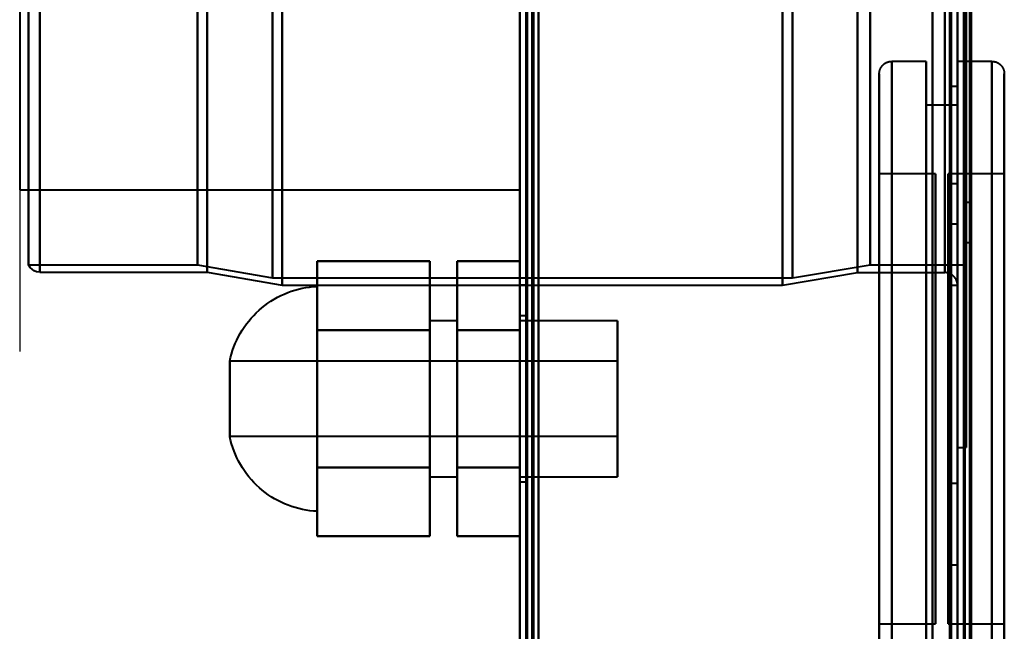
# Model space of a CAD drawing. Header units: millimetres. Extents: x -1087 to 1688, y -120 to 1046.
# Tile 23 of 78: x -625 to -546, y 577 to 626. Entities that reach past the tile are written whole.
import ezdxf

# ---------------------------------------------------------------- set-up
doc = ezdxf.new("R2010")
doc.units = ezdxf.units.MM
doc.layers.add('A-GENM', color=13, linetype='Continuous', lineweight=40)
doc.layers.add('G-IMPT', color=8, linetype='Continuous', lineweight=40)

# ---------------------------------------------------------------- blocks, each defined once
blk = doc.blocks.new('Maintenance r21 - Maintenance r21-755170-Arrière')
at = {"layer": 'A-GENM'}
for p, q in [((-585, 0), (-585, 973.372)), ((-585, 973.372), (-585, 0))]:
    blk.add_line(p, q, dxfattribs=at)
blk = doc.blocks.new('Souche connecteur circulaire R23 - Souche connecteur circulaire R23-755164-Arrière')
at = {"layer": 'A-GENM'}
for p, q in [((-625, 770), (-625, 612.5)), ((-585, 612.5), (-585, 770)), ((-625, 612.5), (-585, 612.5))]:
    blk.add_line(p, q, dxfattribs=at)
blk = doc.blocks.new('NEXA 1000 CALQUES_dwg-755156-Arrière')
at = {"layer": 'G-IMPT'}
for p, q in [((-584.5, 972.272), (-584.5, 129.472)), ((-585, 937.772), (-585, 128.972)), ((-550, 937.772), (-550, 128.972)), ((-550, 129.472), (-550, 937.272)), ((-550, 604.868), (-550, 934.872)), ((-549.3, 934.872), (-549.3, 604.868)), ((-549.3, 604.868), (-549.3, 934.872)), ((-604, 616.883), (-604, 921.872)), ((-604, 921.872), (-604, 616.883)), ((-585, 921.872), (-585, 616.883)), ((-585, 921.872), (-585, 604.872)), ((-585, 604.872), (-585, 921.872)), ((-585, 604.872), (-585, 921.872)), ((-584.5, 616.883), (-584.5, 921.872)), ((-584.5, 604.872), (-584.5, 921.872)), ((-584.5, 921.872), (-584.5, 604.872)), ((-584.5, 921.872), (-584.5, 604.872)), ((-564, 921.872), (-564, 616.883)), ((-564, 616.883), (-564, 921.872)), ((-549.3, 921.877), (-549.3, 591.872)), ((-549.3, 591.872), (-549.3, 921.877)), ((-623.387, 617.839), (-623.387, 920.838)), ((-623.387, 920.838), (-623.387, 617.839)), ((-610, 617.839), (-610, 920.838)), ((-610, 920.838), (-610, 617.839)), ((-604.773, 617.429), (-604.773, 921.281)), ((-604.773, 921.281), (-604.773, 617.429)), ((-563.198, 617.429), (-563.198, 921.281)), ((-563.198, 921.281), (-563.198, 617.429)), ((-558, 920.872), (-558, 617.807)), ((-558, 617.807), (-558, 920.872)), ((-551, 920.872), (-551, 617.807)), ((-624.3, 618.386), (-624.3, 920.246)), ((-624.3, 920.246), (-624.3, 618.386)), ((-610.773, 618.386), (-610.773, 920.246)), ((-610.773, 920.246), (-610.773, 618.386)), ((-556.99, 920.246), (-556.99, 618.386)), ((-556.99, 618.386), (-556.99, 920.246)), ((-604, 604.872), (-604, 909.862)), ((-604, 909.862), (-604, 604.872)), ((-564, 909.862), (-564, 604.872)), ((-564, 604.872), (-564, 909.862)), ((-623.387, 605.907), (-623.387, 908.906)), ((-623.387, 908.906), (-623.387, 605.907)), ((-610, 605.907), (-610, 908.906)), ((-610, 908.906), (-610, 605.907)), ((-604.773, 605.464), (-604.773, 909.315)), ((-604.773, 909.315), (-604.773, 605.464)), ((-563.198, 605.464), (-563.198, 909.315)), ((-563.198, 909.315), (-563.198, 605.464)), ((-558, 908.938), (-558, 605.872)), ((-558, 605.872), (-558, 908.938)), ((-551, 908.938), (-551, 605.872)), ((-624.3, 606.498), (-624.3, 908.359)), ((-624.3, 908.359), (-624.3, 606.498)), ((-610.773, 606.498), (-610.773, 908.359)), ((-610.773, 908.359), (-610.773, 606.498)), ((-549.3, 606.498), (-549.3, 908.359)), ((-551, 605.872), (-551, 823.514)), ((-549.3, 823.275), (-549.3, 606.498)), ((-549.3, 618.386), (-549.3, 823.275)), ((-550.5, 604.872), (-550.5, 763.372)), ((-550.5, 763.372), (-550.5, 604.872)), ((-550, 591.872), (-550, 763.372)), ((-550, 604.872), (-550, 763.372)), ((-550, 763.372), (-550, 604.872)), ((-550, 763.372), (-550, 591.872)), ((-556.99, 703.47), (-556.99, 606.498)), ((-556.99, 606.498), (-556.99, 703.47)), ((-552.5, 622.772), (-555.25, 622.772)), ((-555.25, 595.772), (-555.25, 622.772)), ((-555.25, 622.772), (-555.25, 595.772)), ((-555.25, 622.772), (-555.25, 568.772)), ((-552.5, 595.772), (-552.5, 622.772)), ((-552.5, 622.772), (-552.5, 595.772)), ((-547.25, 622.772), (-550, 622.772)), ((-550, 595.772), (-550, 622.772)), ((-550, 622.772), (-550, 568.772)), ((-550, 622.772), (-550, 568.772)), ((-547.25, 622.772), (-547.25, 595.772)), ((-547.25, 622.772), (-547.25, 595.772)), ((-547.25, 568.772), (-547.25, 622.772)), ((-547.25, 568.772), (-547.25, 622.772)), ((-556.25, 595.772), (-556.25, 621.772)), ((-556.25, 569.772), (-556.25, 621.772)), ((-556.25, 621.772), (-556.25, 595.772)), ((-546.25, 621.772), (-546.25, 595.772)), ((-546.25, 621.772), (-546.25, 569.772)), ((-546.25, 595.772), (-546.25, 621.772)), ((-550, 620.772), (-550.5, 620.772)), ((-550.5, 595.772), (-550.5, 620.772)), ((-550.5, 620.772), (-550.5, 595.772)), ((-550, 595.772), (-550, 620.772)), ((-550, 620.772), (-550, 595.772)), ((-550, 619.272), (-552.5, 619.272)), ((-552.5, 595.772), (-552.5, 619.272)), ((-552.5, 619.272), (-552.5, 595.772)), ((-550, 595.772), (-550, 619.272)), ((-550, 619.272), (-550, 595.772)), ((-624.3, 606.498), (-624.3, 618.386)), ((-624.3, 618.386), (-624.3, 606.498)), ((-610.773, 606.498), (-610.773, 618.386)), ((-610.773, 618.386), (-610.773, 606.498)), ((-556.99, 618.386), (-556.99, 606.498)), ((-556.99, 606.498), (-556.99, 618.386)), ((-549.3, 606.498), (-549.3, 618.386)), ((-623.387, 605.907), (-623.387, 617.839)), ((-623.387, 617.839), (-623.387, 605.907)), ((-610, 605.907), (-610, 617.839)), ((-610, 617.839), (-610, 605.907)), ((-604.773, 605.464), (-604.773, 617.429)), ((-604.773, 617.429), (-604.773, 605.464)), ((-563.198, 605.464), (-563.198, 617.429)), ((-563.198, 617.429), (-563.198, 605.464)), ((-558, 617.807), (-558, 605.872)), ((-558, 605.872), (-558, 617.807)), ((-551, 617.807), (-551, 605.872)), ((-604, 604.872), (-604, 616.883)), ((-604, 616.883), (-604, 604.872)), ((-585, 616.883), (-585, 604.872)), ((-584.5, 604.872), (-584.5, 616.883)), ((-564, 616.883), (-564, 604.872)), ((-564, 604.872), (-564, 616.883)), ((-551.75, 613.772), (-556.25, 613.772)), ((-556.25, 577.772), (-556.25, 613.772)), ((-556.25, 577.772), (-556.25, 613.772)), ((-556.25, 613.772), (-556.25, 595.772)), ((-551.75, 595.772), (-551.75, 613.772)), ((-551.75, 613.772), (-551.75, 577.772)), ((-551.75, 613.772), (-551.75, 577.772)), ((-546.25, 613.772), (-550.75, 613.772)), ((-550.75, 613.772), (-550.75, 595.772)), ((-550.75, 595.772), (-550.75, 613.772)), ((-546.25, 613.772), (-546.25, 595.772)), ((-546.25, 595.772), (-546.25, 613.772)), ((-550, 612.972), (-550.5, 612.972)), ((-550.5, 611.372), (-550.5, 612.972)), ((-550.5, 612.972), (-550.5, 611.372)), ((-550, 611.372), (-550, 612.972)), ((-550, 611.372), (-550, 612.972)), ((-550, 612.972), (-550, 609.772)), ((-550, 612.972), (-550, 609.772)), ((-550.5, 609.772), (-550.5, 611.372)), ((-550.5, 611.372), (-550.5, 609.772)), ((-550, 609.772), (-550, 611.372)), ((-549, 611.472), (-549.5, 611.472)), ((-549.5, 609.872), (-549.5, 611.472)), ((-549.5, 611.472), (-549.5, 609.872)), ((-549, 611.472), (-549, 609.872)), ((-549, 609.872), (-549, 611.472)), ((-550.5, 609.772), (-550, 609.772)), ((-549.5, 608.272), (-549.5, 609.872)), ((-549.5, 609.872), (-549.5, 608.272)), ((-549, 609.872), (-549, 608.272)), ((-549, 608.272), (-549, 609.872)), ((-549.5, 608.272), (-549, 608.272)), ((-624.3, 606.498), (-610.773, 606.498)), ((-610.773, 606.498), (-604.773, 605.464)), ((-563.198, 605.464), (-556.99, 606.498)), ((-556.99, 606.498), (-549.3, 606.498)), ((-623.387, 605.907), (-610, 605.907)), ((-610, 605.907), (-604, 604.872)), ((-564, 604.872), (-558, 605.872)), ((-558, 605.872), (-551, 605.872)), ((-604.773, 605.464), (-563.198, 605.464)), ((-604, 604.872), (-585, 604.872)), ((-585, 604.872), (-584.5, 604.872)), ((-584.5, 604.872), (-564, 604.872)), ((-550.5, 604.872), (-550, 604.872)), ((-549.3, 604.868), (-549.3, 591.872)), ((-601.2, 595.772), (-601.2, 604.772)), ((-601.2, 604.772), (-601.2, 586.772)), ((-601.2, 604.772), (-601.2, 595.772)), ((-590, 602.022), (-592.2, 602.022)), ((-592.2, 595.772), (-592.2, 602.022)), ((-592.2, 602.022), (-592.2, 595.772)), ((-590, 595.772), (-590, 602.022)), ((-590, 602.022), (-590, 595.772)), ((-584.5, 602.422), (-585, 602.422)), ((-585, 595.772), (-585, 602.422)), ((-585, 602.422), (-585, 595.772)), ((-577.2, 602.022), (-585, 602.022)), ((-585, 595.772), (-585, 602.022)), ((-585, 602.022), (-585, 589.522)), ((-585, 602.022), (-585, 589.522)), ((-584.5, 602.422), (-584.5, 595.772)), ((-584.5, 595.772), (-584.5, 602.422)), ((-577.2, 589.522), (-577.2, 602.022)), ((-577.2, 589.522), (-577.2, 602.022)), ((-577.2, 602.022), (-577.2, 595.772)), ((-577.2, 598.772), (-608.2, 598.772)), ((-608.2, 592.772), (-608.2, 598.772)), ((-608.2, 595.772), (-608.2, 598.772)), ((-608.2, 598.772), (-608.2, 595.772)), ((-577.2, 595.772), (-577.2, 598.772)), ((-577.2, 598.772), (-577.2, 595.772)), ((-608.2, 592.772), (-608.2, 595.772)), ((-608.2, 595.772), (-608.2, 592.772)), ((-601.2, 586.772), (-601.2, 595.772)), ((-601.2, 595.772), (-601.2, 586.772)), ((-592.2, 589.522), (-592.2, 595.772)), ((-592.2, 595.772), (-592.2, 589.522)), ((-590, 589.522), (-590, 595.772)), ((-590, 595.772), (-590, 589.522)), ((-585, 589.522), (-585, 595.772)), ((-585, 589.522), (-585, 595.772)), ((-585, 589.122), (-585, 595.772)), ((-585, 595.772), (-585, 589.122)), ((-584.5, 595.772), (-584.5, 589.122)), ((-584.5, 589.122), (-584.5, 595.772)), ((-577.2, 592.772), (-577.2, 595.772)), ((-577.2, 595.772), (-577.2, 592.772)), ((-577.2, 595.772), (-577.2, 589.522)), ((-577.2, 595.772), (-577.2, 589.522)), ((-556.25, 569.772), (-556.25, 595.772)), ((-556.25, 595.772), (-556.25, 569.772)), ((-556.25, 595.772), (-556.25, 577.772)), ((-556.25, 595.772), (-556.25, 577.772)), ((-555.25, 568.772), (-555.25, 595.772)), ((-555.25, 595.772), (-555.25, 568.772)), ((-552.5, 572.272), (-552.5, 595.772)), ((-552.5, 568.772), (-552.5, 595.772)), ((-552.5, 595.772), (-552.5, 572.272)), ((-552.5, 595.772), (-552.5, 568.772)), ((-551.75, 577.772), (-551.75, 595.772)), ((-551.75, 577.772), (-551.75, 595.772)), ((-550.75, 595.772), (-550.75, 577.772)), ((-550.75, 577.772), (-550.75, 595.772)), ((-550.5, 570.772), (-550.5, 595.772)), ((-550.5, 595.772), (-550.5, 570.772)), ((-550, 568.772), (-550, 595.772)), ((-550, 568.772), (-550, 595.772)), ((-550, 570.772), (-550, 595.772)), ((-550, 595.772), (-550, 570.772)), ((-550, 572.272), (-550, 595.772)), ((-550, 595.772), (-550, 572.272)), ((-547.25, 595.772), (-547.25, 568.772)), ((-546.25, 595.772), (-546.25, 569.772)), ((-546.25, 569.772), (-546.25, 595.772)), ((-546.25, 595.772), (-546.25, 577.772)), ((-546.25, 577.772), (-546.25, 595.772)), ((-608.2, 592.772), (-577.2, 592.772)), ((-550, 591.872), (-549.3, 591.872)), ((-592.2, 589.522), (-590, 589.522)), ((-585, 589.522), (-577.2, 589.522)), ((-585, 589.122), (-584.5, 589.122)), ((-550, 589.001), (-550.5, 589.001)), ((-550.5, 585.751), (-550.5, 589.001)), ((-550.5, 589.001), (-550.5, 585.751)), ((-550, 585.751), (-550, 589.001)), ((-550, 589.001), (-550, 585.751)), ((-550.5, 582.501), (-550.5, 585.751)), ((-550.5, 585.751), (-550.5, 582.501)), ((-550, 582.501), (-550, 585.751)), ((-550, 585.751), (-550, 582.501)), ((-550.5, 582.501), (-550, 582.501)), ((-556.25, 577.772), (-551.75, 577.772)), ((-550.75, 577.772), (-546.25, 577.772))]:
    blk.add_line(p, q, dxfattribs=at)
at = {"layer": 'G-IMPT', "flags": 128}
for points in [[(-585, 128.972), (-585, 339.922), (-585, 550.872), (-585, 761.822), (-585, 972.772)], [(-585, 972.772), (-585, 761.822), (-585, 550.872), (-585, 339.922), (-585, 128.972)], [(-584.5, 128.972), (-584.5, 339.922), (-584.5, 550.872), (-584.5, 761.822), (-584.5, 972.772)], [(-584.4, 972.772), (-584.4, 761.822), (-584.4, 550.872), (-584.4, 339.922), (-584.4, 128.972)], [(-584.4, 972.772), (-584.4, 761.822), (-584.4, 550.872), (-584.4, 339.922), (-584.4, 128.972)], [(-584.4, 128.972), (-584.4, 339.922), (-584.4, 550.872), (-584.4, 761.822), (-584.4, 972.772)], [(-584.5, 972.272), (-584.5, 761.572), (-584.5, 550.872), (-584.5, 340.172), (-584.5, 129.472)], [(-584.5, 129.472), (-584.5, 340.172), (-584.5, 550.872), (-584.5, 761.572), (-584.5, 972.272)], [(-584.5, 129.472), (-584.5, 340.172), (-584.5, 550.872), (-584.5, 761.572), (-584.5, 972.272)], [(-584.5, 972.272), (-584.5, 761.572), (-584.5, 550.872), (-584.5, 340.172), (-584.5, 129.472)], [(-584.5, 972.272), (-584.5, 761.572), (-584.5, 550.872), (-584.5, 340.172), (-584.5, 129.472)], [(-584.5, 129.472), (-584.5, 340.172), (-584.5, 550.872), (-584.5, 761.572), (-584.5, 972.272)], [(-584, 972.272), (-584, 761.572), (-584, 550.872), (-584, 340.172), (-584, 129.472)], [(-584, 129.472), (-584, 340.172), (-584, 550.872), (-584, 761.572), (-584, 972.272)], [(-584, 972.272), (-584, 761.572), (-584, 550.872), (-584, 340.172), (-584, 129.472)], [(-583.9, 129.472), (-583.9, 340.172), (-583.9, 550.872), (-583.9, 761.572), (-583.9, 972.272)], [(-583.9, 129.472), (-583.9, 340.172), (-583.9, 550.872), (-583.9, 761.572), (-583.9, 972.272)], [(-583.9, 972.272), (-583.9, 761.572), (-583.9, 550.872), (-583.9, 340.172), (-583.9, 129.472)], [(-585, 937.772), (-585, 735.572), (-585, 533.372), (-585, 331.172), (-585, 128.972)], [(-585, 128.972), (-585, 331.172), (-585, 533.372), (-585, 735.572), (-585, 937.772)], [(-584.5, 937.772), (-584.5, 735.572), (-584.5, 533.372), (-584.5, 331.172), (-584.5, 128.972)], [(-584.4, 128.972), (-584.4, 331.172), (-584.4, 533.372), (-584.4, 735.572), (-584.4, 937.772)], [(-584.4, 128.972), (-584.4, 331.172), (-584.4, 533.372), (-584.4, 735.572), (-584.4, 937.772)], [(-584.4, 937.772), (-584.4, 735.572), (-584.4, 533.372), (-584.4, 331.172), (-584.4, 128.972)], [(-583.5, 937.272), (-583.5, 735.322), (-583.5, 533.372), (-583.5, 331.422), (-583.5, 129.472)], [(-583.5, 129.472), (-583.5, 331.422), (-583.5, 533.372), (-583.5, 735.322), (-583.5, 937.272)], [(-583.5, 129.472), (-583.5, 331.422), (-583.5, 533.372), (-583.5, 735.322), (-583.5, 937.272)], [(-583.5, 937.272), (-583.5, 735.322), (-583.5, 533.372), (-583.5, 331.422), (-583.5, 129.472)], [(-552, 937.772), (-552, 735.572), (-552, 533.372), (-552, 331.172), (-552, 128.972)], [(-552, 128.972), (-552, 331.172), (-552, 533.372), (-552, 735.572), (-552, 937.772)], [(-552, 937.772), (-552, 735.572), (-552, 533.372), (-552, 331.172), (-552, 128.972)], [(-552, 128.972), (-552, 331.172), (-552, 533.372), (-552, 735.572), (-552, 937.772)], [(-552, 937.272), (-552, 735.322), (-552, 533.372), (-552, 331.422), (-552, 129.472)], [(-552, 129.472), (-552, 331.422), (-552, 533.372), (-552, 735.322), (-552, 937.272)], [(-552, 937.272), (-552, 735.322), (-552, 533.372), (-552, 331.422), (-552, 129.472)], [(-552, 129.472), (-552, 331.422), (-552, 533.372), (-552, 735.322), (-552, 937.272)], [(-550.6, 129.472), (-550.6, 331.422), (-550.6, 533.372), (-550.6, 735.322), (-550.6, 937.272)], [(-550.6, 937.272), (-550.6, 735.322), (-550.6, 533.372), (-550.6, 331.422), (-550.6, 129.472)], [(-550.6, 129.472), (-550.6, 331.422), (-550.6, 533.372), (-550.6, 735.322), (-550.6, 937.272)], [(-550.6, 129.472), (-550.6, 331.422), (-550.6, 533.372), (-550.6, 735.322), (-550.6, 937.272)], [(-550.6, 937.272), (-550.6, 735.322), (-550.6, 533.372), (-550.6, 331.422), (-550.6, 129.472)], [(-550.6, 937.272), (-550.6, 735.322), (-550.6, 533.372), (-550.6, 331.422), (-550.6, 129.472)], [(-550.5, 129.472), (-550.5, 331.422), (-550.5, 533.372), (-550.5, 735.322), (-550.5, 937.272)], [(-550.5, 937.272), (-550.5, 735.322), (-550.5, 533.372), (-550.5, 331.422), (-550.5, 129.472)], [(-550, 937.772), (-550, 735.572), (-550, 533.372), (-550, 331.172), (-550, 128.972)], [(-550, 128.972), (-550, 331.172), (-550, 533.372), (-550, 735.572), (-550, 937.772)], [(-550, 129.472), (-550, 331.422), (-550, 533.372), (-550, 735.322), (-550, 937.272)], [(-550, 937.272), (-550, 735.322), (-550, 533.372), (-550, 331.422), (-550, 129.472)], [(-550, 937.272), (-550, 743.297), (-550, 549.322), (-550, 355.347), (-550, 161.372)], [(-550, 129.472), (-550, 331.422), (-550, 533.372), (-550, 735.322), (-550, 937.272)], [(-550, 161.372), (-550, 355.347), (-550, 549.322), (-550, 743.297), (-550, 937.272)], [(-550, 937.272), (-550, 735.322), (-550, 533.372), (-550, 331.422), (-550, 129.472)], [(-549.5, 937.772), (-549.5, 735.572), (-549.5, 533.372), (-549.5, 331.172), (-549.5, 128.972)], [(-549.5, 937.272), (-549.5, 735.322), (-549.5, 533.372), (-549.5, 331.422), (-549.5, 129.472)], [(-549.5, 129.472), (-549.5, 331.422), (-549.5, 533.372), (-549.5, 735.322), (-549.5, 937.272)], [(-549.5, 937.272), (-549.5, 735.322), (-549.5, 533.372), (-549.5, 331.422), (-549.5, 129.472)], [(-549.5, 129.472), (-549.5, 331.422), (-549.5, 533.372), (-549.5, 735.322), (-549.5, 937.272)], [(-549.5, 129.472), (-549.5, 331.422), (-549.5, 533.372), (-549.5, 735.322), (-549.5, 937.272)], [(-549.5, 937.272), (-549.5, 735.322), (-549.5, 533.372), (-549.5, 331.422), (-549.5, 129.472)], [(-549.4, 937.772), (-549.4, 735.572), (-549.4, 533.372), (-549.4, 331.172), (-549.4, 128.972)], [(-549.4, 128.972), (-549.4, 331.172), (-549.4, 533.372), (-549.4, 735.572), (-549.4, 937.772)], [(-549.4, 128.972), (-549.4, 331.172), (-549.4, 533.372), (-549.4, 735.572), (-549.4, 937.772)], [(-549, 129.372), (-549, 331.372), (-549, 533.372), (-549, 735.372), (-549, 937.372)], [(-549, 937.372), (-549, 735.372), (-549, 533.372), (-549, 331.372), (-549, 129.372)], [(-549, 129.472), (-549, 331.422), (-549, 533.372), (-549, 735.322), (-549, 937.272)], [(-549, 937.272), (-549, 735.322), (-549, 533.372), (-549, 331.422), (-549, 129.472)], [(-548.9, 937.272), (-548.9, 743.297), (-548.9, 549.322), (-548.9, 355.347), (-548.9, 161.372)], [(-548.9, 161.372), (-548.9, 355.347), (-548.9, 549.322), (-548.9, 743.297), (-548.9, 937.272)], [(-585, 291.172), (-585, 421.022), (-585, 550.872), (-585, 680.722), (-585, 810.572)], [(-585, 810.572), (-585, 680.722), (-585, 550.872), (-585, 421.022), (-585, 291.172)], [(-585, 810.572), (-585, 680.722), (-585, 550.872), (-585, 421.022), (-585, 291.172)], [(-585, 291.172), (-585, 421.022), (-585, 550.872), (-585, 680.722), (-585, 810.572)], [(-584.5, 291.172), (-584.5, 421.022), (-584.5, 550.872), (-584.5, 680.722), (-584.5, 810.572)], [(-584.4, 810.572), (-584.4, 680.722), (-584.4, 550.872), (-584.4, 421.022), (-584.4, 291.172)], [(-584.4, 810.572), (-584.4, 680.722), (-584.4, 550.872), (-584.4, 421.022), (-584.4, 291.172)], [(-584.4, 291.172), (-584.4, 421.022), (-584.4, 550.872), (-584.4, 680.722), (-584.4, 810.572)], [(-583.5, 810.572), (-583.5, 680.722), (-583.5, 550.872), (-583.5, 421.022), (-583.5, 291.172)], [(-583.5, 291.172), (-583.5, 421.022), (-583.5, 550.872), (-583.5, 680.722), (-583.5, 810.572)], [(-583.5, 810.572), (-583.5, 680.722), (-583.5, 550.872), (-583.5, 421.022), (-583.5, 291.172)], [(-583.5, 291.172), (-583.5, 421.022), (-583.5, 550.872), (-583.5, 680.722), (-583.5, 810.572)], [(-556.25, 621.772), (-556.249, 621.812), (-556.247, 621.852), (-556.243, 621.892), (-556.237, 621.932), (-556.23, 621.971), (-556.221, 622.01), (-556.211, 622.049), (-556.199, 622.087), (-556.186, 622.125), (-556.171, 622.162), (-556.155, 622.198), (-556.137, 622.234), (-556.118, 622.269), (-556.097, 622.303), (-556.075, 622.337), (-556.052, 622.369), (-556.028, 622.401), (-556.002, 622.432), (-555.975, 622.461), (-555.947, 622.49), (-555.917, 622.517), (-555.887, 622.543), (-555.856, 622.568), (-555.824, 622.591), (-555.79, 622.614), (-555.756, 622.635), (-555.721, 622.654), (-555.686, 622.672), (-555.649, 622.689), (-555.612, 622.704), (-555.575, 622.718), (-555.537, 622.73), (-555.498, 622.741), (-555.459, 622.75), (-555.42, 622.758), (-555.38, 622.764), (-555.341, 622.768), (-555.301, 622.771), (-555.261, 622.772), (-555.25, 622.772)], [(-547.25, 622.772), (-547.21, 622.772), (-547.17, 622.769), (-547.13, 622.765), (-547.091, 622.76), (-547.051, 622.752), (-547.012, 622.744), (-546.974, 622.733), (-546.935, 622.722), (-546.898, 622.708), (-546.861, 622.693), (-546.824, 622.677), (-546.788, 622.659), (-546.753, 622.64), (-546.719, 622.62), (-546.685, 622.598), (-546.653, 622.574), (-546.621, 622.55), (-546.591, 622.524), (-546.561, 622.497), (-546.533, 622.469), (-546.505, 622.44), (-546.479, 622.409), (-546.454, 622.378), (-546.431, 622.346), (-546.409, 622.313), (-546.388, 622.279), (-546.368, 622.244), (-546.35, 622.208), (-546.333, 622.172), (-546.318, 622.135), (-546.304, 622.097), (-546.292, 622.059), (-546.281, 622.02), (-546.272, 621.982), (-546.265, 621.942), (-546.259, 621.903), (-546.254, 621.863), (-546.251, 621.823), (-546.25, 621.783), (-546.25, 621.772)], [(-556.25, 576.927), (-556.25, 577.658), (-556.25, 578.418), (-556.25, 579.206), (-556.25, 580.021), (-556.25, 580.861), (-556.25, 581.724), (-556.25, 582.611), (-556.25, 583.518), (-556.25, 584.445), (-556.25, 585.389), (-556.25, 586.351), (-556.25, 587.328), (-556.25, 588.318), (-556.25, 589.32), (-556.25, 590.332), (-556.25, 591.353), (-556.25, 592.381), (-556.25, 593.415), (-556.25, 594.452), (-556.25, 595.492), (-556.25, 596.531), (-556.25, 597.57), (-556.25, 598.606), (-556.25, 599.637), (-556.25, 600.662), (-556.25, 601.68), (-556.25, 602.687), (-556.25, 603.684), (-556.25, 604.668), (-556.25, 605.638), (-556.25, 606.592), (-556.25, 607.529), (-556.25, 608.447), (-556.25, 609.345), (-556.25, 610.22), (-556.25, 611.073), (-556.25, 611.902), (-556.25, 612.704), (-556.25, 613.48), (-556.25, 614.227), (-556.25, 614.945), (-556.25, 615.631), (-556.25, 616.287), (-556.25, 616.909), (-556.25, 617.498), (-556.25, 618.051), (-556.25, 618.57), (-556.25, 619.051), (-556.25, 619.496), (-556.25, 619.902), (-556.25, 620.27), (-556.25, 620.599), (-556.25, 620.888), (-556.25, 621.137), (-556.25, 621.345), (-556.25, 621.512), (-556.25, 621.638), (-556.25, 621.723), (-556.25, 621.766), (-556.25, 621.772)], [(-556.25, 621.772), (-556.25, 621.752), (-556.25, 621.689), (-556.25, 621.585), (-556.25, 621.44), (-556.25, 621.254), (-556.25, 621.027), (-556.25, 620.76), (-556.25, 620.452), (-556.25, 620.106), (-556.25, 619.72), (-556.25, 619.296), (-556.25, 618.834), (-556.25, 618.336), (-556.25, 617.801), (-556.25, 617.231), (-556.25, 616.627), (-556.25, 615.989), (-556.25, 615.319), (-556.25, 614.618), (-556.25, 613.887), (-556.25, 613.126), (-556.25, 612.338), (-556.25, 611.524), (-556.25, 610.684), (-556.25, 609.82), (-556.25, 608.934), (-556.25, 608.027), (-556.25, 607.1), (-556.25, 606.155), (-556.25, 605.194), (-556.25, 604.217), (-556.25, 603.227), (-556.25, 602.225), (-556.25, 601.213), (-556.25, 600.191), (-556.25, 599.163), (-556.25, 598.13), (-556.25, 597.092), (-556.25, 596.053), (-556.25, 595.013), (-556.25, 593.974), (-556.25, 592.939), (-556.25, 591.907), (-556.25, 590.882), (-556.25, 589.865), (-556.25, 588.857), (-556.25, 587.86), (-556.25, 586.876), (-556.25, 585.907), (-556.25, 584.952), (-556.25, 584.016), (-556.25, 583.098), (-556.25, 582.2), (-556.25, 581.324), (-556.25, 580.471), (-556.25, 579.643), (-556.25, 578.84), (-556.25, 578.065), (-556.25, 577.318), (-556.25, 576.6)], [(-546.25, 621.772), (-546.25, 621.752), (-546.25, 621.689), (-546.25, 621.585), (-546.25, 621.44), (-546.25, 621.254), (-546.25, 621.027), (-546.25, 620.76), (-546.25, 620.452), (-546.25, 620.106), (-546.25, 619.72), (-546.25, 619.296), (-546.25, 618.834), (-546.25, 618.336), (-546.25, 617.801), (-546.25, 617.231), (-546.25, 616.627), (-546.25, 615.989), (-546.25, 615.319), (-546.25, 614.618), (-546.25, 613.887), (-546.25, 613.126), (-546.25, 612.338), (-546.25, 611.524), (-546.25, 610.684), (-546.25, 609.82), (-546.25, 608.934), (-546.25, 608.027), (-546.25, 607.1), (-546.25, 606.155), (-546.25, 605.194), (-546.25, 604.217), (-546.25, 603.227), (-546.25, 602.225), (-546.25, 601.213), (-546.25, 600.191), (-546.25, 599.163), (-546.25, 598.13), (-546.25, 597.092), (-546.25, 596.053), (-546.25, 595.013), (-546.25, 593.974), (-546.25, 592.939), (-546.25, 591.907), (-546.25, 590.882), (-546.25, 589.865), (-546.25, 588.857), (-546.25, 587.86), (-546.25, 586.876), (-546.25, 585.907), (-546.25, 584.952), (-546.25, 584.016), (-546.25, 583.098), (-546.25, 582.2), (-546.25, 581.324), (-546.25, 580.471), (-546.25, 579.643), (-546.25, 578.84), (-546.25, 578.065), (-546.25, 577.318), (-546.25, 576.6)], [(-546.25, 576.927), (-546.25, 577.658), (-546.25, 578.418), (-546.25, 579.206), (-546.25, 580.021), (-546.25, 580.861), (-546.25, 581.724), (-546.25, 582.611), (-546.25, 583.518), (-546.25, 584.445), (-546.25, 585.389), (-546.25, 586.351), (-546.25, 587.328), (-546.25, 588.318), (-546.25, 589.32), (-546.25, 590.332), (-546.25, 591.353), (-546.25, 592.381), (-546.25, 593.415), (-546.25, 594.452), (-546.25, 595.492), (-546.25, 596.531), (-546.25, 597.57), (-546.25, 598.606), (-546.25, 599.637), (-546.25, 600.662), (-546.25, 601.68), (-546.25, 602.687), (-546.25, 603.684), (-546.25, 604.668), (-546.25, 605.638), (-546.25, 606.592), (-546.25, 607.529), (-546.25, 608.447), (-546.25, 609.345), (-546.25, 610.22), (-546.25, 611.073), (-546.25, 611.902), (-546.25, 612.704), (-546.25, 613.48), (-546.25, 614.227), (-546.25, 614.945), (-546.25, 615.631), (-546.25, 616.287), (-546.25, 616.909), (-546.25, 617.498), (-546.25, 618.051), (-546.25, 618.57), (-546.25, 619.051), (-546.25, 619.496), (-546.25, 619.902), (-546.25, 620.27), (-546.25, 620.599), (-546.25, 620.888), (-546.25, 621.137), (-546.25, 621.345), (-546.25, 621.512), (-546.25, 621.638), (-546.25, 621.723), (-546.25, 621.766), (-546.25, 621.772)], [(-623.387, 605.907), (-623.644, 605.941), (-623.844, 606.017), (-623.986, 606.106), (-624.172, 606.287), (-624.3, 606.498)], [(-601.2, 601.272), (-601.2, 602.647), (-601.2, 604.022), (-601.2, 605.397), (-601.2, 606.772)], [(-601.2, 606.772), (-601.2, 605.397), (-601.2, 604.022), (-601.2, 602.647), (-601.2, 601.272)], [(-592.2, 606.772), (-594.45, 606.772), (-596.7, 606.772), (-598.95, 606.772), (-601.2, 606.772)], [(-601.2, 606.772), (-601.2, 605.397), (-601.2, 604.022), (-601.2, 602.647), (-601.2, 601.272)], [(-601.2, 601.272), (-601.2, 602.647), (-601.2, 604.022), (-601.2, 605.397), (-601.2, 606.772)], [(-601.2, 606.772), (-598.95, 606.772), (-596.7, 606.772), (-594.45, 606.772), (-592.2, 606.772)], [(-592.2, 601.272), (-592.2, 602.647), (-592.2, 604.022), (-592.2, 605.397), (-592.2, 606.772)], [(-592.2, 606.772), (-592.2, 605.397), (-592.2, 604.022), (-592.2, 602.647), (-592.2, 601.272)], [(-592.2, 601.272), (-592.2, 602.647), (-592.2, 604.022), (-592.2, 605.397), (-592.2, 606.772)], [(-592.2, 606.772), (-592.2, 605.397), (-592.2, 604.022), (-592.2, 602.647), (-592.2, 601.272)], [(-590, 601.272), (-590, 602.647), (-590, 604.022), (-590, 605.397), (-590, 606.772)], [(-590, 606.772), (-590, 605.397), (-590, 604.022), (-590, 602.647), (-590, 601.272)], [(-590, 606.772), (-590, 605.397), (-590, 604.022), (-590, 602.647), (-590, 601.272)], [(-585, 606.772), (-586.25, 606.772), (-587.5, 606.772), (-588.75, 606.772), (-590, 606.772)], [(-590, 601.272), (-590, 602.647), (-590, 604.022), (-590, 605.397), (-590, 606.772)], [(-590, 606.772), (-588.75, 606.772), (-587.5, 606.772), (-586.25, 606.772), (-585, 606.772)], [(-585, 601.272), (-585, 602.647), (-585, 604.022), (-585, 605.397), (-585, 606.772)], [(-585, 606.772), (-585, 605.397), (-585, 604.022), (-585, 602.647), (-585, 601.272)], [(-585, 601.272), (-585, 602.647), (-585, 604.022), (-585, 605.397), (-585, 606.772)], [(-585, 606.772), (-585, 605.397), (-585, 604.022), (-585, 602.647), (-585, 601.272)], [(-550, 604.872), (-550.001, 604.912), (-550.003, 604.952), (-550.007, 604.992), (-550.013, 605.032), (-550.02, 605.071), (-550.029, 605.11), (-550.039, 605.149), (-550.051, 605.187), (-550.064, 605.225), (-550.079, 605.262), (-550.095, 605.298), (-550.113, 605.334), (-550.132, 605.369), (-550.153, 605.403), (-550.175, 605.437), (-550.198, 605.469), (-550.222, 605.501), (-550.248, 605.532), (-550.275, 605.561), (-550.303, 605.59), (-550.333, 605.617), (-550.363, 605.643), (-550.394, 605.668), (-550.426, 605.691), (-550.46, 605.714), (-550.494, 605.735), (-550.529, 605.754), (-550.564, 605.772), (-550.601, 605.789), (-550.638, 605.804), (-550.675, 605.818), (-550.713, 605.83), (-550.752, 605.841), (-550.791, 605.85), (-550.83, 605.858), (-550.87, 605.864), (-550.909, 605.868), (-550.949, 605.871), (-550.989, 605.872), (-551, 605.872)], [(-584.5, 604.872), (-584.625, 604.872), (-584.75, 604.872), (-584.875, 604.872), (-585, 604.872)], [(-585, 604.872), (-584.875, 604.872), (-584.75, 604.872), (-584.625, 604.872), (-584.5, 604.872)], [(-608.2, 598.772), (-608.134, 599.065), (-608.057, 599.355), (-607.969, 599.641), (-607.868, 599.924), (-607.757, 600.203), (-607.635, 600.477), (-607.501, 600.745), (-607.358, 601.009), (-607.203, 601.266), (-607.039, 601.517), (-606.864, 601.761), (-606.681, 601.998), (-606.487, 602.227), (-606.285, 602.449), (-606.074, 602.662), (-605.854, 602.867), (-605.627, 603.062), (-605.392, 603.249), (-605.15, 603.425), (-604.901, 603.593), (-604.645, 603.749), (-604.383, 603.896), (-604.116, 604.032), (-603.843, 604.157), (-603.566, 604.271), (-603.284, 604.374), (-602.998, 604.466), (-602.709, 604.546), (-602.417, 604.615), (-602.123, 604.672), (-601.826, 604.717), (-601.528, 604.75), (-601.229, 604.771), (-601.2, 604.772)], [(-601.2, 590.272), (-601.2, 593.022), (-601.2, 595.772), (-601.2, 598.522), (-601.2, 601.272)], [(-601.2, 601.272), (-601.2, 598.522), (-601.2, 595.772), (-601.2, 593.022), (-601.2, 590.272)], [(-601.2, 590.272), (-601.2, 593.022), (-601.2, 595.772), (-601.2, 598.522), (-601.2, 601.272)], [(-601.2, 601.272), (-598.95, 601.272), (-596.7, 601.272), (-594.45, 601.272), (-592.2, 601.272)], [(-592.2, 601.272), (-594.45, 601.272), (-596.7, 601.272), (-598.95, 601.272), (-601.2, 601.272)], [(-601.2, 601.272), (-601.2, 598.522), (-601.2, 595.772), (-601.2, 593.022), (-601.2, 590.272)], [(-601.2, 601.272), (-598.95, 601.272), (-596.7, 601.272), (-594.45, 601.272), (-592.2, 601.272)], [(-592.2, 601.272), (-594.45, 601.272), (-596.7, 601.272), (-598.95, 601.272), (-601.2, 601.272)], [(-592.2, 590.272), (-592.2, 593.022), (-592.2, 595.772), (-592.2, 598.522), (-592.2, 601.272)], [(-592.2, 601.272), (-592.2, 598.522), (-592.2, 595.772), (-592.2, 593.022), (-592.2, 590.272)], [(-592.2, 601.272), (-592.2, 598.522), (-592.2, 595.772), (-592.2, 593.022), (-592.2, 590.272)], [(-592.2, 590.272), (-592.2, 593.022), (-592.2, 595.772), (-592.2, 598.522), (-592.2, 601.272)], [(-590, 590.272), (-590, 593.022), (-590, 595.772), (-590, 598.522), (-590, 601.272)], [(-590, 601.272), (-590, 598.522), (-590, 595.772), (-590, 593.022), (-590, 590.272)], [(-590, 601.272), (-590, 598.522), (-590, 595.772), (-590, 593.022), (-590, 590.272)], [(-585, 601.272), (-586.25, 601.272), (-587.5, 601.272), (-588.75, 601.272), (-590, 601.272)], [(-590, 601.272), (-588.75, 601.272), (-587.5, 601.272), (-586.25, 601.272), (-585, 601.272)], [(-590, 590.272), (-590, 593.022), (-590, 595.772), (-590, 598.522), (-590, 601.272)], [(-590, 601.272), (-588.75, 601.272), (-587.5, 601.272), (-586.25, 601.272), (-585, 601.272)], [(-585, 601.272), (-586.25, 601.272), (-587.5, 601.272), (-588.75, 601.272), (-590, 601.272)], [(-585, 590.272), (-585, 593.022), (-585, 595.772), (-585, 598.522), (-585, 601.272)], [(-585, 601.272), (-585, 598.522), (-585, 595.772), (-585, 593.022), (-585, 590.272)], [(-585, 590.272), (-585, 593.022), (-585, 595.772), (-585, 598.522), (-585, 601.272)], [(-585, 601.272), (-585, 598.522), (-585, 595.772), (-585, 593.022), (-585, 590.272)], [(-601.2, 586.772), (-601.499, 586.792), (-601.798, 586.824), (-602.094, 586.868), (-602.389, 586.924), (-602.681, 586.991), (-602.971, 587.07), (-603.257, 587.161), (-603.539, 587.263), (-603.817, 587.376), (-604.09, 587.5), (-604.358, 587.635), (-604.62, 587.781), (-604.876, 587.937), (-605.126, 588.103), (-605.369, 588.279), (-605.605, 588.464), (-605.833, 588.659), (-606.053, 588.863), (-606.265, 589.075), (-606.468, 589.296), (-606.662, 589.524), (-606.847, 589.761), (-607.022, 590.004), (-607.188, 590.254), (-607.343, 590.511), (-607.488, 590.774), (-607.622, 591.042), (-607.746, 591.315), (-607.858, 591.593), (-607.959, 591.876), (-608.049, 592.162), (-608.128, 592.452), (-608.194, 592.744), (-608.2, 592.772)], [(-601.2, 590.272), (-601.2, 588.897), (-601.2, 587.522), (-601.2, 586.147), (-601.2, 584.772)], [(-601.2, 584.772), (-601.2, 586.147), (-601.2, 587.522), (-601.2, 588.897), (-601.2, 590.272)], [(-601.2, 584.772), (-601.2, 586.147), (-601.2, 587.522), (-601.2, 588.897), (-601.2, 590.272)], [(-601.2, 590.272), (-598.95, 590.272), (-596.7, 590.272), (-594.45, 590.272), (-592.2, 590.272)], [(-592.2, 590.272), (-594.45, 590.272), (-596.7, 590.272), (-598.95, 590.272), (-601.2, 590.272)], [(-592.2, 590.272), (-594.45, 590.272), (-596.7, 590.272), (-598.95, 590.272), (-601.2, 590.272)], [(-601.2, 590.272), (-601.2, 588.897), (-601.2, 587.522), (-601.2, 586.147), (-601.2, 584.772)], [(-601.2, 590.272), (-598.95, 590.272), (-596.7, 590.272), (-594.45, 590.272), (-592.2, 590.272)], [(-592.2, 590.272), (-592.2, 588.897), (-592.2, 587.522), (-592.2, 586.147), (-592.2, 584.772)], [(-592.2, 584.772), (-592.2, 586.147), (-592.2, 587.522), (-592.2, 588.897), (-592.2, 590.272)], [(-592.2, 590.272), (-592.2, 588.897), (-592.2, 587.522), (-592.2, 586.147), (-592.2, 584.772)], [(-592.2, 584.772), (-592.2, 586.147), (-592.2, 587.522), (-592.2, 588.897), (-592.2, 590.272)], [(-590, 590.272), (-590, 588.897), (-590, 587.522), (-590, 586.147), (-590, 584.772)], [(-590, 584.772), (-590, 586.147), (-590, 587.522), (-590, 588.897), (-590, 590.272)], [(-590, 590.272), (-590, 588.897), (-590, 587.522), (-590, 586.147), (-590, 584.772)], [(-585, 590.272), (-586.25, 590.272), (-587.5, 590.272), (-588.75, 590.272), (-590, 590.272)], [(-590, 590.272), (-588.75, 590.272), (-587.5, 590.272), (-586.25, 590.272), (-585, 590.272)], [(-590, 584.772), (-590, 586.147), (-590, 587.522), (-590, 588.897), (-590, 590.272)], [(-590, 590.272), (-588.75, 590.272), (-587.5, 590.272), (-586.25, 590.272), (-585, 590.272)], [(-585, 590.272), (-586.25, 590.272), (-587.5, 590.272), (-588.75, 590.272), (-590, 590.272)], [(-585, 584.772), (-585, 586.147), (-585, 587.522), (-585, 588.897), (-585, 590.272)], [(-585, 590.272), (-585, 588.897), (-585, 587.522), (-585, 586.147), (-585, 584.772)], [(-585, 590.272), (-585, 588.897), (-585, 587.522), (-585, 586.147), (-585, 584.772)], [(-585, 584.772), (-585, 586.147), (-585, 587.522), (-585, 588.897), (-585, 590.272)], [(-592.2, 584.772), (-594.45, 584.772), (-596.7, 584.772), (-598.95, 584.772), (-601.2, 584.772)], [(-601.2, 584.772), (-598.95, 584.772), (-596.7, 584.772), (-594.45, 584.772), (-592.2, 584.772)], [(-590, 584.772), (-588.75, 584.772), (-587.5, 584.772), (-586.25, 584.772), (-585, 584.772)], [(-585, 584.772), (-586.25, 584.772), (-587.5, 584.772), (-588.75, 584.772), (-590, 584.772)]]:
    blk.add_lwpolyline(points, dxfattribs=at)

msp = doc.modelspace()

# ---------------------------------------------------------------- linework, layer by layer
at = {"color": 94, "lineweight": 30}
for p, q in [((-625, 612.5), (-625, 927.5)), ((-625, 927.5), (-625, 612.5))]:
    msp.add_line(p, q, dxfattribs=at)
at = {"color": 1, "lineweight": 30}
for p, q in [((-625, 612.5), (-625, 927.5)), ((-625, 625.436), (-625, 599.564))]:
    msp.add_line(p, q, dxfattribs=at)

# ---------------------------------------------------------------- block references
at = {"layer": 'A-GENM'}
for name in ['Maintenance r21 - Maintenance r21-755170-Arrière', 'Souche connecteur circulaire R23 - Souche connecteur circulaire R23-755164-Arrière']:
    msp.add_blockref(name, (0, 0), dxfattribs=at)
at = {"layer": 'G-IMPT'}
msp.add_blockref('NEXA 1000 CALQUES_dwg-755156-Arrière', (0, 0), dxfattribs=at)

doc.saveas('drawing.dxf')
